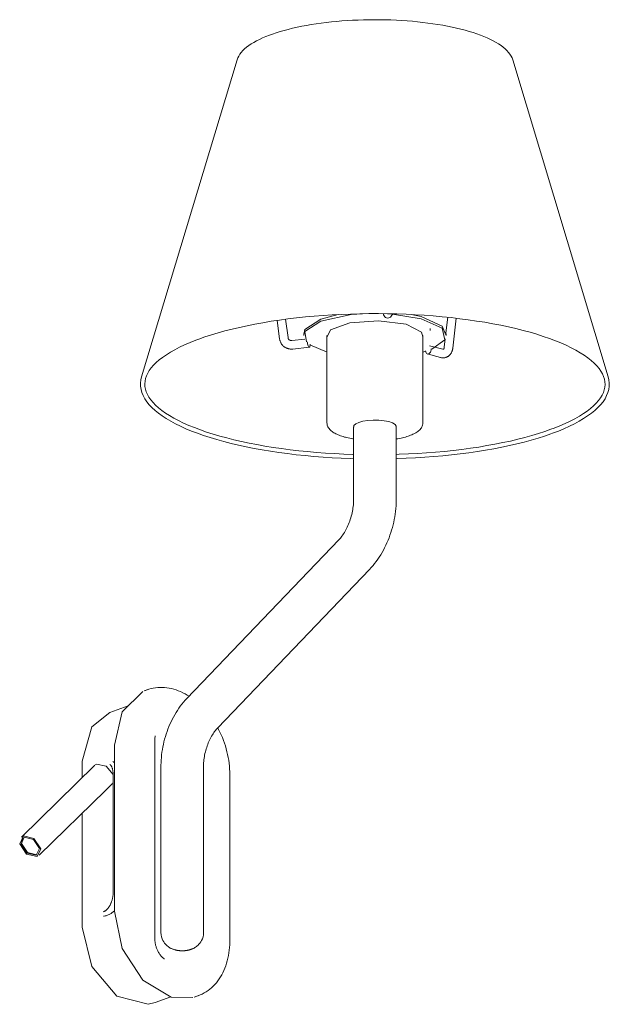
# Model space of a CAD drawing. Header units: millimetres. Extents: x -6760 to -4467, y 0 to 6739.
# Tile 2 of 3: x -5675 to -5399, y 2222 to 2684. Entities that reach past the tile are written whole.
import ezdxf

# ---------------------------------------------------------------- set-up
doc = ezdxf.new("R2010")
doc.units = ezdxf.units.MM
doc.layers.add('E-LITE-EQPM', color=7, linetype='Continuous', lineweight=20)

# ---------------------------------------------------------------- blocks, each defined once
blk = doc.blocks.new('24006-10 - 24006-10 ETERNA Right Chrome_White wall lamp with reader-583244-00 Isometrico PDF')
at = {"layer": 'E-LITE-EQPM', "color": 8, "lineweight": 9, "true_color": 0x808080}
for p, q in [((-2838.97, 2665.08), (-2883.77, 2516.34)), ((-2664.82, 2516.34), (-2709.62, 2665.08)), ((-2820.24, 2542.8), (-2819.05, 2534.15)), ((-2815.09, 2534.71), (-2816.28, 2543.36)), ((-2766.6, 2544.78), (-2765.96, 2545.87)), ((-2752.63, 2543.59), (-2766.02, 2545.76)), ((-2757.31, 2545.58), (-2752.63, 2544.56)), ((-2740.15, 2544.25), (-2740.97, 2536.94)), ((-2737.75, 2529.74), (-2736.17, 2543.81)), ((-2748.3, 2538.02), (-2748.3, 2538.97)), ((-2807.23, 2533.99), (-2813.25, 2533.32)), ((-2807.71, 2536.61), (-2807.71, 2535.63)), ((-2796.8, 2535.63), (-2796.8, 2494.65)), ((-2751.8, 2494.65), (-2751.8, 2535.63)), ((-2741.28, 2534.15), (-2741.73, 2530.2)), ((-2740.88, 2535.63), (-2740.88, 2536.61)), ((-2812.81, 2529.34), (-2805.15, 2530.2)), ((-2804.77, 2531.34), (-2796.77, 2527.89)), ((-2751.86, 2527.88), (-2750.43, 2528.31)), ((-2742.49, 2529.23), (-2748.68, 2530.88)), ((-2749.71, 2527.02), (-2743.52, 2525.37)), ((-2784.3, 2492.89), (-2784.3, 2458.78)), ((-2764.3, 2458.78), (-2764.3, 2492.89)), ((-2791.28, 2439.74), (-2862.54, 2365.35)), ((-2848.09, 2351.52), (-2776.84, 2425.91)), ((-2880.78, 2369.5), (-2882.6, 2368.87)), ((-2881.34, 2369.35), (-2881.98, 2369.11)), ((-2890.09, 2361.87), (-2898.76, 2358.69)), ((-2896.56, 2265.48), (-2896.56, 2343.36)), ((-2877.6, 2345.7), (-2877.6, 2252.63)), ((-2911.67, 2328.23), (-2911.67, 2335.88)), ((-2905.99, 2333.81), (-2904.94, 2334.5)), ((-2905.91, 2333.89), (-2940.23, 2300.22)), ((-2897.17, 2330.01), (-2897.17, 2273.98)), ((-2874.73, 2333.42), (-2874.73, 2255.47)), ((-2854.73, 2255.47), (-2854.73, 2333.42)), ((-2842.39, 2251.71), (-2842.39, 2329.59)), ((-2900.63, 2322.34), (-2897.49, 2325.43)), ((-2897.12, 2325.9), (-2897.25, 2325.7)), ((-2931.86, 2291.69), (-2900.77, 2322.19)), ((-2900.77, 2322.19), (-2900.63, 2322.34)), ((-2911.67, 2258), (-2911.67, 2311.51)), ((-2877.39, 2222.61), (-2870.14, 2225.27)), ((-2859.07, 2225.12), (-2856.6, 2226.04)), ((-2857.85, 2225.52), (-2857.21, 2225.76))]:
    blk.add_line(p, q, dxfattribs=at)
for points in [[(-2709.62, 2665.08, 0), (-2709.95, 2665.98, 0), (-2710.39, 2666.87, 0), (-2710.94, 2667.73, 0), (-2711.58, 2668.58, 0), (-2712.32, 2669.41, 0), (-2713.16, 2670.22, 0), (-2714.1, 2671.01, 0), (-2715.12, 2671.78, 0), (-2716.24, 2672.54, 0), (-2717.45, 2673.27, 0), (-2718.74, 2673.99, 0), (-2720.12, 2674.69, 0), (-2721.58, 2675.36, 0), (-2723.13, 2676.02, 0), (-2724.75, 2676.66, 0), (-2726.45, 2677.27, 0), (-2728.22, 2677.86, 0), (-2730.07, 2678.43, 0), (-2731.99, 2678.98, 0), (-2733.97, 2679.49, 0), (-2736.02, 2679.99, 0), (-2738.12, 2680.46, 0), (-2740.28, 2680.9, 0), (-2742.5, 2681.31, 0), (-2744.77, 2681.69, 0), (-2747.08, 2682.05, 0), (-2749.43, 2682.38, 0), (-2751.83, 2682.67, 0), (-2754.26, 2682.94, 0), (-2756.72, 2683.17, 0), (-2759.21, 2683.38, 0), (-2761.72, 2683.55, 0), (-2764.25, 2683.69, 0), (-2766.8, 2683.8, 0), (-2769.36, 2683.88, 0), (-2771.93, 2683.93, 0), (-2774.5, 2683.94, 0), (-2777.07, 2683.92, 0), (-2779.64, 2683.87, 0), (-2782.2, 2683.79, 0), (-2784.75, 2683.67, 0), (-2787.28, 2683.53, 0), (-2789.78, 2683.35, 0), (-2792.27, 2683.14, 0), (-2794.73, 2682.9, 0), (-2797.15, 2682.63, 0), (-2799.54, 2682.32, 0), (-2801.89, 2681.99, 0), (-2804.19, 2681.63, 0), (-2806.45, 2681.24, 0), (-2808.66, 2680.83, 0), (-2810.81, 2680.38, 0), (-2812.91, 2679.91, 0), (-2814.94, 2679.41, 0), (-2816.92, 2678.89, 0), (-2818.82, 2678.34, 0), (-2820.66, 2677.77, 0), (-2822.42, 2677.18, 0), (-2823.35, 2676.84, 0)], [(-2838.97, 2665.08, 0), (-2838.64, 2665.98, 0), (-2838.2, 2666.87, 0), (-2837.66, 2667.73, 0), (-2837.01, 2668.58, 0), (-2836.27, 2669.41, 0), (-2835.43, 2670.22, 0), (-2834.49, 2671.01, 0), (-2833.47, 2671.78, 0), (-2832.35, 2672.54, 0), (-2831.15, 2673.27, 0), (-2829.85, 2673.99, 0), (-2828.47, 2674.69, 0), (-2827.01, 2675.36, 0), (-2825.47, 2676.02, 0), (-2823.84, 2676.66, 0), (-2823.35, 2676.84, 0)], [(-2856.92, 2534.03, 0), (-2854.05, 2535.04, 0), (-2851.05, 2536.02, 0), (-2847.92, 2536.96, 0), (-2844.68, 2537.86, 0), (-2841.33, 2538.72, 0), (-2837.86, 2539.53, 0), (-2834.29, 2540.31, 0), (-2830.63, 2541.03, 0), (-2826.87, 2541.71, 0), (-2823.03, 2542.35, 0), (-2819.11, 2542.93, 0), (-2815.12, 2543.47, 0), (-2811.06, 2543.95, 0), (-2806.94, 2544.39, 0), (-2802.77, 2544.77, 0), (-2798.56, 2545.1, 0), (-2794.3, 2545.38, 0), (-2790.01, 2545.6, 0), (-2785.7, 2545.77, 0), (-2781.37, 2545.89, 0), (-2777.03, 2545.95, 0), (-2772.68, 2545.96, 0), (-2768.34, 2545.91, 0), (-2764, 2545.81, 0), (-2759.68, 2545.65, 0), (-2755.39, 2545.44, 0), (-2751.12, 2545.18, 0), (-2746.9, 2544.86, 0), (-2742.71, 2544.49, 0), (-2738.58, 2544.07, 0), (-2734.51, 2543.6, 0), (-2730.5, 2543.08, 0), (-2726.56, 2542.5, 0), (-2722.7, 2541.88, 0), (-2718.92, 2541.21, 0), (-2715.23, 2540.5, 0), (-2711.64, 2539.74, 0), (-2708.14, 2538.93, 0), (-2704.76, 2538.08, 0), (-2701.49, 2537.19, 0), (-2698.33, 2536.27, 0), (-2695.3, 2535.3, 0), (-2692.4, 2534.3, 0), (-2689.63, 2533.26, 0), (-2687, 2532.19, 0), (-2684.51, 2531.09, 0), (-2682.16, 2529.96, 0), (-2679.97, 2528.8, 0), (-2677.93, 2527.62, 0), (-2676.05, 2526.42, 0), (-2674.33, 2525.2, 0), (-2672.78, 2523.97, 0), (-2671.39, 2522.72, 0), (-2670.17, 2521.47, 0), (-2669.11, 2520.21, 0), (-2668.23, 2518.95, 0), (-2667.52, 2517.7, 0), (-2666.97, 2516.45, 0), (-2666.59, 2515.2, 0), (-2666.37, 2513.96, 0), (-2666.3, 2512.72, 0), (-2666.4, 2511.49, 0), (-2666.65, 2510.25, 0), (-2667.07, 2509, 0), (-2667.65, 2507.75, 0), (-2668.4, 2506.49, 0), (-2669.31, 2505.23, 0), (-2670.4, 2503.97, 0), (-2671.66, 2502.72, 0), (-2673.08, 2501.48, 0), (-2674.67, 2500.25, 0), (-2676.42, 2499.03, 0), (-2678.34, 2497.84, 0), (-2680.41, 2496.66, 0), (-2682.63, 2495.51, 0), (-2685, 2494.39, 0), (-2687.52, 2493.29, 0), (-2690.18, 2492.23, 0), (-2691.68, 2491.67, 0)], [(-2807.62, 2536.17, 0), (-2807.16, 2538.5, 0), (-2799.73, 2543.39, 0), (-2791.56, 2545.54, 0)], [(-2777.42, 2546.04, 0), (-2785.49, 2545.48, 0), (-2799.73, 2542.41, 0), (-2807.16, 2537.52, 0), (-2806.39, 2532.72, 0)], [(-2796.73, 2535.1, 0), (-2795.09, 2538.32, 0), (-2786.08, 2541.63, 0), (-2772.56, 2542.65, 0), (-2759.7, 2540.99, 0)], [(-2768.33, 2543.89, 0), (-2768.83, 2543.99, 0), (-2769.31, 2544.2, 0), (-2769.72, 2544.53, 0), (-2770.03, 2544.94, 0), (-2770.23, 2545.41, 0), (-2770.29, 2545.9, 0)], [(-2766.62, 2544.74, 0), (-2766.93, 2544.37, 0), (-2767.34, 2544.09, 0), (-2767.82, 2543.93, 0), (-2768.33, 2543.89, 0)], [(-2752.63, 2544.56, 0), (-2742.81, 2540.11, 0), (-2740.96, 2536.05, 0)], [(-2747.61, 2529.34, 0), (-2741.44, 2533.74, 0), (-2742.81, 2539.13, 0), (-2752.63, 2543.59, 0)], [(-2759.7, 2540.99, 0), (-2752.42, 2537.28, 0), (-2751.86, 2535.08, 0)], [(-2784.26, 2479.89, 0), (-2784.59, 2479.89, 0), (-2788.91, 2480.05, 0), (-2793.2, 2480.26, 0), (-2797.47, 2480.52, 0), (-2801.7, 2480.84, 0), (-2805.88, 2481.21, 0), (-2810.01, 2481.63, 0), (-2814.08, 2482.1, 0), (-2818.09, 2482.63, 0), (-2822.03, 2483.2, 0), (-2825.89, 2483.82, 0), (-2829.67, 2484.49, 0), (-2833.36, 2485.21, 0), (-2836.96, 2485.97, 0), (-2840.45, 2486.77, 0), (-2843.83, 2487.62, 0), (-2847.11, 2488.51, 0), (-2850.26, 2489.44, 0), (-2853.29, 2490.4, 0), (-2856.19, 2491.41, 0), (-2858.96, 2492.44, 0), (-2861.6, 2493.51, 0), (-2864.09, 2494.62, 0), (-2866.43, 2495.74, 0), (-2868.62, 2496.9, 0), (-2870.66, 2498.08, 0), (-2872.54, 2499.28, 0), (-2874.26, 2500.5, 0), (-2875.82, 2501.73, 0), (-2877.21, 2502.98, 0), (-2878.43, 2504.23, 0), (-2879.48, 2505.49, 0), (-2880.36, 2506.75, 0), (-2881.07, 2508, 0), (-2881.62, 2509.26, 0), (-2882, 2510.5, 0), (-2882.23, 2511.74, 0), (-2882.29, 2512.98, 0), (-2882.19, 2514.21, 0), (-2881.94, 2515.45, 0), (-2881.52, 2516.7, 0), (-2880.94, 2517.95, 0), (-2880.19, 2519.21, 0), (-2879.28, 2520.47, 0), (-2878.19, 2521.73, 0), (-2876.94, 2522.98, 0), (-2875.51, 2524.22, 0), (-2873.92, 2525.45, 0), (-2872.17, 2526.67, 0), (-2870.26, 2527.86, 0), (-2868.19, 2529.04, 0), (-2865.96, 2530.19, 0), (-2863.59, 2531.31, 0), (-2861.07, 2532.41, 0), (-2858.41, 2533.47, 0), (-2856.92, 2534.03, 0)], [(-2819.05, 2534.15, 0), (-2819.02, 2533.91, 0), (-2818.97, 2533.67, 0), (-2818.91, 2533.43, 0), (-2818.84, 2533.2, 0), (-2818.76, 2532.97, 0), (-2818.67, 2532.74, 0), (-2818.57, 2532.51, 0), (-2818.46, 2532.3, 0), (-2818.35, 2532.08, 0), (-2818.22, 2531.87, 0), (-2818.08, 2531.67, 0), (-2817.94, 2531.47, 0), (-2817.79, 2531.28, 0), (-2817.63, 2531.1, 0), (-2817.46, 2530.92, 0), (-2817.28, 2530.75, 0), (-2817.21, 2530.7, 0)], [(-2814.57, 2533.7, 0), (-2814.62, 2533.74, 0), (-2814.67, 2533.79, 0), (-2814.71, 2533.84, 0), (-2814.75, 2533.89, 0), (-2814.79, 2533.94, 0), (-2814.83, 2534, 0), (-2814.87, 2534.06, 0), (-2814.9, 2534.12, 0), (-2814.94, 2534.18, 0), (-2814.97, 2534.25, 0), (-2814.99, 2534.31, 0), (-2815.02, 2534.38, 0), (-2815.04, 2534.45, 0), (-2815.06, 2534.53, 0), (-2815.08, 2534.6, 0), (-2815.09, 2534.68, 0), (-2815.09, 2534.71, 0)], [(-2813.25, 2533.32, 0), (-2813.33, 2533.31, 0), (-2813.41, 2533.31, 0), (-2813.5, 2533.31, 0), (-2813.57, 2533.31, 0), (-2813.65, 2533.32, 0), (-2813.73, 2533.32, 0), (-2813.8, 2533.34, 0), (-2813.88, 2533.35, 0), (-2813.95, 2533.37, 0), (-2814.02, 2533.39, 0), (-2814.08, 2533.41, 0), (-2814.15, 2533.44, 0), (-2814.21, 2533.46, 0), (-2814.27, 2533.49, 0), (-2814.33, 2533.53, 0), (-2814.39, 2533.56, 0), (-2814.45, 2533.6, 0), (-2814.5, 2533.64, 0), (-2814.55, 2533.68, 0), (-2814.57, 2533.7, 0)], [(-2806.04, 2532.77, 0), (-2806.01, 2532.26, 0), (-2805.95, 2531.75, 0), (-2805.84, 2531.26, 0), (-2805.7, 2530.83, 0), (-2805.54, 2530.5, 0), (-2805.37, 2530.28, 0)], [(-2817.21, 2530.7, 0), (-2817.03, 2530.54, 0), (-2816.83, 2530.39, 0), (-2816.63, 2530.25, 0), (-2816.43, 2530.12, 0), (-2816.21, 2530, 0), (-2816, 2529.88, 0), (-2815.78, 2529.78, 0), (-2815.55, 2529.69, 0), (-2815.32, 2529.61, 0), (-2815.09, 2529.53, 0), (-2814.85, 2529.47, 0), (-2814.61, 2529.42, 0), (-2814.37, 2529.38, 0), (-2814.13, 2529.34, 0), (-2813.89, 2529.32, 0), (-2813.64, 2529.31, 0), (-2813.4, 2529.31, 0), (-2813.15, 2529.32, 0), (-2812.91, 2529.33, 0), (-2812.81, 2529.34, 0)], [(-2805.37, 2530.28, 0), (-2805.19, 2530.2, 0), (-2805.03, 2530.24, 0), (-2804.89, 2530.42, 0), (-2804.79, 2530.72, 0), (-2804.72, 2531.12, 0), (-2804.7, 2531.59, 0)], [(-2750.49, 2528.47, 0), (-2750.45, 2528, 0), (-2750.32, 2527.59, 0), (-2750.11, 2527.27, 0), (-2749.84, 2527.06, 0), (-2749.53, 2526.99, 0), (-2749.2, 2527.05, 0)], [(-2749.2, 2527.05, 0), (-2748.86, 2527.24, 0), (-2748.55, 2527.54, 0), (-2748.28, 2527.94, 0), (-2748.07, 2528.41, 0), (-2747.94, 2528.92, 0), (-2747.9, 2529.42, 0)], [(-2742.2, 2529.22, 0), (-2742.22, 2529.22, 0), (-2742.23, 2529.21, 0), (-2742.25, 2529.21, 0), (-2742.27, 2529.21, 0), (-2742.28, 2529.21, 0), (-2742.31, 2529.21, 0), (-2742.33, 2529.21, 0), (-2742.36, 2529.21, 0), (-2742.39, 2529.21, 0), (-2742.42, 2529.22, 0), (-2742.46, 2529.22, 0), (-2742.49, 2529.23, 0)], [(-2741.73, 2530.2, 0), (-2741.74, 2530.12, 0), (-2741.75, 2530.03, 0), (-2741.77, 2529.95, 0), (-2741.79, 2529.87, 0), (-2741.81, 2529.8, 0), (-2741.83, 2529.73, 0), (-2741.85, 2529.67, 0), (-2741.88, 2529.61, 0), (-2741.9, 2529.56, 0), (-2741.93, 2529.51, 0), (-2741.95, 2529.47, 0), (-2741.98, 2529.43, 0), (-2742, 2529.39, 0), (-2742.03, 2529.36, 0), (-2742.05, 2529.34, 0), (-2742.07, 2529.31, 0), (-2742.09, 2529.29, 0), (-2742.11, 2529.28, 0), (-2742.13, 2529.26, 0), (-2742.14, 2529.25, 0), (-2742.16, 2529.24, 0), (-2742.17, 2529.24, 0), (-2742.19, 2529.23, 0), (-2742.2, 2529.22, 0), (-2742.2, 2529.22, 0)], [(-2740.82, 2525.47, 0), (-2740.6, 2525.56, 0), (-2740.39, 2525.66, 0), (-2740.18, 2525.77, 0), (-2739.98, 2525.89, 0), (-2739.79, 2526.02, 0), (-2739.6, 2526.16, 0), (-2739.42, 2526.31, 0), (-2739.25, 2526.47, 0), (-2739.09, 2526.64, 0), (-2738.94, 2526.82, 0), (-2738.8, 2527, 0), (-2738.67, 2527.19, 0), (-2738.54, 2527.38, 0), (-2738.43, 2527.58, 0), (-2738.32, 2527.78, 0), (-2738.22, 2527.98, 0), (-2738.14, 2528.19, 0), (-2738.06, 2528.41, 0), (-2737.98, 2528.62, 0), (-2737.92, 2528.84, 0), (-2737.87, 2529.06, 0), (-2737.82, 2529.29, 0), (-2737.78, 2529.51, 0), (-2737.75, 2529.74, 0), (-2737.75, 2529.74, 0)], [(-2743.52, 2525.37, 0), (-2743.3, 2525.31, 0), (-2743.07, 2525.27, 0), (-2742.84, 2525.24, 0), (-2742.61, 2525.21, 0), (-2742.38, 2525.21, 0), (-2742.15, 2525.21, 0), (-2741.91, 2525.22, 0), (-2741.68, 2525.25, 0), (-2741.45, 2525.29, 0), (-2741.22, 2525.35, 0), (-2740.99, 2525.41, 0), (-2740.82, 2525.47, 0)], [(-2883.77, 2516.34, 0), (-2884.12, 2514.86, 0), (-2884.28, 2513.37, 0), (-2884.26, 2511.88, 0), (-2884.04, 2510.39, 0), (-2883.63, 2508.92, 0), (-2883.04, 2507.46, 0), (-2882.27, 2506.03, 0), (-2881.33, 2504.61, 0), (-2880.22, 2503.22, 0), (-2878.94, 2501.86, 0), (-2877.49, 2500.52, 0), (-2875.89, 2499.21, 0), (-2874.12, 2497.93, 0), (-2872.2, 2496.67, 0), (-2870.13, 2495.44, 0), (-2867.9, 2494.25, 0), (-2865.54, 2493.08, 0), (-2863.02, 2491.94, 0), (-2860.37, 2490.84, 0), (-2857.58, 2489.78, 0), (-2854.67, 2488.75, 0), (-2851.62, 2487.76, 0), (-2848.45, 2486.81, 0), (-2845.17, 2485.9, 0), (-2841.77, 2485.03, 0), (-2838.27, 2484.2, 0), (-2834.67, 2483.43, 0), (-2830.97, 2482.69, 0), (-2827.18, 2482.01, 0), (-2823.31, 2481.37, 0), (-2819.36, 2480.78, 0), (-2815.34, 2480.24, 0), (-2811.25, 2479.75, 0), (-2807.1, 2479.31, 0), (-2802.91, 2478.93, 0), (-2798.66, 2478.6, 0), (-2794.38, 2478.32, 0), (-2790.07, 2478.09, 0), (-2785.73, 2477.92, 0), (-2784.26, 2477.88, 0)], [(-2664.82, 2516.34, 0), (-2664.47, 2514.86, 0), (-2664.31, 2513.37, 0), (-2664.34, 2511.88, 0), (-2664.56, 2510.39, 0), (-2664.96, 2508.92, 0), (-2665.55, 2507.46, 0), (-2666.32, 2506.03, 0), (-2667.26, 2504.61, 0), (-2668.38, 2503.22, 0), (-2669.66, 2501.86, 0), (-2671.1, 2500.52, 0), (-2672.71, 2499.21, 0), (-2674.47, 2497.93, 0), (-2676.39, 2496.67, 0), (-2678.46, 2495.44, 0), (-2680.69, 2494.25, 0), (-2683.06, 2493.08, 0), (-2685.57, 2491.94, 0), (-2688.22, 2490.84, 0), (-2690.98, 2489.79, 0)], [(-2781.91, 2494.92, 0), (-2779.97, 2495.47, 0), (-2777.65, 2495.84, 0), (-2775.09, 2496.01, 0), (-2772.49, 2495.97, 0), (-2770, 2495.72, 0), (-2767.81, 2495.27, 0), (-2766.06, 2494.67, 0), (-2764.87, 2493.94, 0), (-2764.33, 2493.14, 0), (-2764.3, 2492.78, 0)], [(-2796.8, 2494.65, 0), (-2796.76, 2494.16, 0), (-2796.67, 2493.67, 0), (-2796.52, 2493.21, 0), (-2796.33, 2492.77, 0), (-2796.09, 2492.36, 0), (-2795.81, 2491.97, 0), (-2795.5, 2491.61, 0), (-2795.17, 2491.27, 0), (-2794.8, 2490.95, 0), (-2794.42, 2490.64, 0), (-2794, 2490.35, 0), (-2793.57, 2490.08, 0), (-2793.1, 2489.81, 0), (-2792.62, 2489.56, 0), (-2792.11, 2489.32, 0), (-2791.58, 2489.08, 0), (-2791.02, 2488.86, 0), (-2790.44, 2488.64, 0), (-2789.84, 2488.44, 0), (-2789.22, 2488.24, 0), (-2788.58, 2488.05, 0), (-2788.16, 2487.94, 0)], [(-2784.26, 2492.64, 0), (-2784.13, 2493.46, 0), (-2783.33, 2494.23, 0), (-2781.91, 2494.92, 0)], [(-2751.8, 2494.65, 0), (-2751.83, 2494.16, 0), (-2751.92, 2493.67, 0), (-2752.07, 2493.21, 0), (-2752.27, 2492.77, 0), (-2752.51, 2492.36, 0), (-2752.78, 2491.97, 0), (-2753.09, 2491.61, 0), (-2753.42, 2491.27, 0), (-2753.79, 2490.95, 0), (-2754.18, 2490.64, 0), (-2754.59, 2490.35, 0), (-2755.03, 2490.08, 0), (-2755.49, 2489.81, 0), (-2755.97, 2489.56, 0), (-2756.48, 2489.32, 0), (-2757.02, 2489.08, 0), (-2757.57, 2488.86, 0), (-2758.15, 2488.64, 0), (-2758.75, 2488.44, 0), (-2759.37, 2488.24, 0), (-2760.01, 2488.05, 0), (-2760.68, 2487.88, 0), (-2761.36, 2487.71, 0), (-2762.06, 2487.55, 0), (-2762.78, 2487.4, 0), (-2763.51, 2487.25, 0), (-2764.26, 2487.12, 0), (-2764.33, 2487.11, 0)], [(-2691.68, 2491.67, 0), (-2694.55, 2490.66, 0), (-2697.54, 2489.68, 0), (-2700.67, 2488.74, 0), (-2703.91, 2487.84, 0), (-2707.27, 2486.98, 0), (-2710.73, 2486.17, 0), (-2714.3, 2485.4, 0), (-2717.97, 2484.67, 0), (-2721.72, 2483.99, 0), (-2725.56, 2483.35, 0), (-2729.48, 2482.77, 0), (-2733.48, 2482.23, 0), (-2737.53, 2481.75, 0), (-2741.65, 2481.31, 0), (-2745.82, 2480.93, 0), (-2750.04, 2480.6, 0), (-2754.29, 2480.32, 0), (-2758.58, 2480.1, 0), (-2762.89, 2479.93, 0), (-2764.33, 2479.89, 0)], [(-2784.26, 2487.11, 0), (-2784.68, 2487.18, 0), (-2785.42, 2487.32, 0), (-2786.15, 2487.46, 0), (-2786.86, 2487.62, 0), (-2787.55, 2487.78, 0), (-2788.16, 2487.94, 0)], [(-2764.33, 2477.88, 0), (-2763.9, 2477.89, 0), (-2759.56, 2478.05, 0), (-2755.24, 2478.26, 0), (-2750.95, 2478.53, 0), (-2746.7, 2478.84, 0), (-2742.49, 2479.22, 0), (-2738.33, 2479.64, 0), (-2734.23, 2480.12, 0), (-2730.19, 2480.64, 0), (-2726.22, 2481.22, 0), (-2722.33, 2481.85, 0), (-2718.52, 2482.52, 0), (-2714.8, 2483.25, 0), (-2711.17, 2484.01, 0), (-2707.65, 2484.83, 0), (-2704.23, 2485.69, 0), (-2700.91, 2486.59, 0), (-2697.72, 2487.53, 0), (-2694.64, 2488.51, 0), (-2691.7, 2489.53, 0), (-2690.98, 2489.79, 0)], [(-2791.28, 2439.74, 0), (-2790.91, 2440.15, 0), (-2790.53, 2440.59, 0), (-2790.14, 2441.06, 0), (-2789.76, 2441.56, 0), (-2789.39, 2442.09, 0), (-2789.01, 2442.64, 0), (-2788.65, 2443.22, 0), (-2788.29, 2443.83, 0), (-2787.94, 2444.46, 0), (-2787.6, 2445.11, 0), (-2787.27, 2445.78, 0), (-2786.95, 2446.46, 0), (-2786.65, 2447.17, 0), (-2786.37, 2447.89, 0), (-2786.1, 2448.62, 0), (-2785.84, 2449.36, 0), (-2785.61, 2450.12, 0), (-2785.39, 2450.88, 0), (-2785.19, 2451.64, 0), (-2785.01, 2452.41, 0), (-2784.85, 2453.18, 0), (-2784.71, 2453.95, 0), (-2784.59, 2454.72, 0), (-2784.49, 2455.49, 0), (-2784.41, 2456.24, 0), (-2784.36, 2456.99, 0), (-2784.32, 2457.73, 0), (-2784.3, 2458.46, 0), (-2784.3, 2458.78, 0)], [(-2776.84, 2425.91, 0), (-2776.01, 2426.81, 0), (-2775.2, 2427.73, 0), (-2774.43, 2428.69, 0), (-2773.68, 2429.68, 0), (-2772.95, 2430.69, 0), (-2772.26, 2431.72, 0), (-2771.59, 2432.78, 0), (-2770.95, 2433.86, 0), (-2770.33, 2434.96, 0), (-2769.75, 2436.08, 0), (-2769.19, 2437.22, 0), (-2768.66, 2438.38, 0), (-2768.16, 2439.55, 0), (-2767.69, 2440.74, 0), (-2767.25, 2441.94, 0), (-2766.83, 2443.15, 0), (-2766.45, 2444.38, 0), (-2766.1, 2445.61, 0), (-2765.77, 2446.86, 0), (-2765.48, 2448.11, 0), (-2765.22, 2449.36, 0), (-2764.99, 2450.62, 0), (-2764.8, 2451.89, 0), (-2764.63, 2453.15, 0), (-2764.5, 2454.42, 0), (-2764.4, 2455.69, 0), (-2764.33, 2456.95, 0), (-2764.3, 2458.21, 0), (-2764.3, 2458.78, 0)], [(-2883.24, 2368.6, 0), (-2892.99, 2359.03, 0), (-2896.56, 2343.36, 0)], [(-2861.51, 2366.41, 0), (-2862.34, 2366.92, 0), (-2863.39, 2367.51, 0), (-2864.44, 2368.04, 0), (-2865.5, 2368.53, 0), (-2866.57, 2368.96, 0), (-2867.65, 2369.34, 0), (-2868.72, 2369.67, 0), (-2869.8, 2369.95, 0), (-2870.89, 2370.17, 0), (-2871.97, 2370.34, 0), (-2873.04, 2370.45, 0), (-2874.11, 2370.5, 0), (-2875.18, 2370.51, 0), (-2876.24, 2370.45, 0), (-2877.28, 2370.34, 0), (-2878.31, 2370.18, 0), (-2879.33, 2369.96, 0), (-2880.34, 2369.68, 0), (-2881.32, 2369.35, 0), (-2881.34, 2369.35, 0)], [(-2862.54, 2365.35, 0), (-2863.35, 2364.47, 0), (-2864.13, 2363.57, 0), (-2864.89, 2362.64, 0), (-2865.62, 2361.68, 0), (-2866.32, 2360.7, 0), (-2867, 2359.69, 0), (-2867.65, 2358.67, 0), (-2868.27, 2357.62, 0), (-2868.87, 2356.55, 0), (-2869.43, 2355.46, 0), (-2869.98, 2354.35, 0), (-2870.49, 2353.23, 0), (-2870.98, 2352.09, 0), (-2871.43, 2350.93, 0), (-2871.86, 2349.77, 0), (-2872.27, 2348.59, 0), (-2872.64, 2347.4, 0), (-2872.98, 2346.2, 0), (-2873.29, 2345, 0), (-2873.58, 2343.78, 0), (-2873.83, 2342.56, 0), (-2874.05, 2341.34, 0), (-2874.24, 2340.11, 0), (-2874.4, 2338.88, 0), (-2874.53, 2337.65, 0), (-2874.63, 2336.42, 0), (-2874.69, 2335.2, 0), (-2874.72, 2333.97, 0), (-2874.73, 2333.42, 0)], [(-2898.76, 2358.69, 0), (-2907.17, 2351.98, 0), (-2911.67, 2335.88, 0)], [(-2848.09, 2351.52, 0), (-2848.45, 2351.13, 0), (-2848.81, 2350.72, 0), (-2849.17, 2350.27, 0), (-2849.53, 2349.8, 0), (-2849.89, 2349.3, 0), (-2850.24, 2348.77, 0), (-2850.59, 2348.22, 0), (-2850.93, 2347.65, 0), (-2851.26, 2347.05, 0), (-2851.59, 2346.43, 0), (-2851.9, 2345.8, 0), (-2852.2, 2345.14, 0), (-2852.48, 2344.47, 0), (-2852.76, 2343.78, 0), (-2853.01, 2343.09, 0), (-2853.25, 2342.38, 0), (-2853.48, 2341.66, 0), (-2853.69, 2340.94, 0), (-2853.87, 2340.21, 0), (-2854.05, 2339.48, 0), (-2854.2, 2338.74, 0), (-2854.33, 2338.01, 0), (-2854.45, 2337.28, 0), (-2854.54, 2336.55, 0), (-2854.62, 2335.83, 0), (-2854.67, 2335.12, 0), (-2854.71, 2334.42, 0), (-2854.73, 2333.73, 0), (-2854.73, 2333.42, 0)], [(-2842.39, 2329.59, 0), (-2842.41, 2330.92, 0), (-2842.48, 2332.26, 0), (-2842.58, 2333.6, 0), (-2842.73, 2334.95, 0), (-2842.92, 2336.3, 0), (-2843.15, 2337.65, 0), (-2843.42, 2339, 0), (-2843.74, 2340.34, 0), (-2844.09, 2341.68, 0), (-2844.48, 2343.01, 0), (-2844.91, 2344.33, 0), (-2845.38, 2345.63, 0), (-2845.89, 2346.93, 0), (-2846.43, 2348.2, 0), (-2847.01, 2349.46, 0), (-2847.63, 2350.7, 0), (-2848.07, 2351.54, 0)], [(-2877.43, 2347.73, 0), (-2877.49, 2347.31, 0), (-2877.54, 2346.89, 0), (-2877.57, 2346.48, 0), (-2877.59, 2346.07, 0), (-2877.6, 2345.7, 0)], [(-2904.94, 2334.5, 0), (-2900.43, 2333.61, 0), (-2897.13, 2329.7, 0)], [(-2898.7, 2334.31, 0), (-2898.62, 2334.26, 0), (-2898.54, 2334.2, 0), (-2898.46, 2334.13, 0), (-2898.38, 2334.05, 0), (-2898.3, 2333.97, 0), (-2898.21, 2333.87, 0), (-2898.12, 2333.75, 0), (-2898.04, 2333.63, 0), (-2897.95, 2333.49, 0), (-2897.87, 2333.34, 0), (-2897.79, 2333.18, 0), (-2897.71, 2333.01, 0), (-2897.63, 2332.83, 0), (-2897.56, 2332.63, 0), (-2897.5, 2332.42, 0), (-2897.43, 2332.21, 0), (-2897.38, 2331.98, 0), (-2897.33, 2331.74, 0), (-2897.28, 2331.5, 0), (-2897.25, 2331.24, 0), (-2897.22, 2330.98, 0), (-2897.19, 2330.71, 0), (-2897.18, 2330.44, 0), (-2897.17, 2330.16, 0), (-2897.17, 2330.01, 0)], [(-2897.31, 2335.79, 0), (-2896.96, 2335.53, 0), (-2896.63, 2335.26, 0), (-2896.56, 2335.19, 0)], [(-2939.26, 2300.83, 0), (-2941.01, 2297.16, 0), (-2937.79, 2292.29, 0), (-2932.83, 2291.09, 0)], [(-2933.25, 2291.72, 0), (-2937.56, 2292.77, 0), (-2940.36, 2297, 0), (-2938.84, 2300.19, 0)], [(-2933.02, 2291.95, 0), (-2937.33, 2293, 0), (-2940.13, 2297.23, 0), (-2939.66, 2299.66, 0)], [(-2932.83, 2291.09, 0), (-2931.08, 2294.76, 0), (-2934.3, 2299.63, 0), (-2939.26, 2300.83, 0)], [(-2938.84, 2300.19, 0), (-2934.52, 2299.15, 0), (-2931.73, 2294.91, 0), (-2933.25, 2291.72, 0)], [(-2901.61, 2265.22, 0), (-2901.48, 2265.27, 0), (-2901.35, 2265.33, 0), (-2901.21, 2265.41, 0), (-2901.06, 2265.49, 0), (-2900.91, 2265.58, 0), (-2900.76, 2265.69, 0), (-2900.6, 2265.81, 0), (-2900.44, 2265.94, 0), (-2900.28, 2266.08, 0), (-2900.12, 2266.24, 0), (-2899.96, 2266.4, 0), (-2899.8, 2266.58, 0), (-2899.64, 2266.77, 0), (-2899.48, 2266.96, 0), (-2899.32, 2267.17, 0), (-2899.17, 2267.39, 0), (-2899.01, 2267.62, 0), (-2898.87, 2267.86, 0), (-2898.72, 2268.1, 0), (-2898.58, 2268.35, 0), (-2898.45, 2268.62, 0), (-2898.32, 2268.88, 0), (-2898.2, 2269.16, 0), (-2898.08, 2269.44, 0), (-2897.97, 2269.72, 0), (-2897.86, 2270.01, 0), (-2897.76, 2270.31, 0), (-2897.67, 2270.6, 0), (-2897.59, 2270.9, 0), (-2897.51, 2271.2, 0), (-2897.44, 2271.51, 0), (-2897.38, 2271.81, 0), (-2897.32, 2272.11, 0), (-2897.28, 2272.42, 0), (-2897.24, 2272.72, 0), (-2897.21, 2273.02, 0), (-2897.19, 2273.31, 0), (-2897.17, 2273.61, 0), (-2897.17, 2273.9, 0), (-2897.17, 2273.98, 0)], [(-2899.8, 2263.55, 0), (-2899.44, 2263.7, 0), (-2899.09, 2263.86, 0), (-2898.76, 2264.03, 0), (-2898.45, 2264.2, 0), (-2898.15, 2264.39, 0), (-2897.87, 2264.59, 0), (-2897.6, 2264.79, 0), (-2897.35, 2265, 0), (-2897.11, 2265.21, 0), (-2896.88, 2265.43, 0), (-2896.77, 2265.54, 0)], [(-2896.56, 2265.48, 0), (-2892.99, 2247.91, 0), (-2883.24, 2233.14, 0), (-2869.92, 2225.13, 0), (-2859.72, 2224.95, 0)], [(-2901.74, 2263.12, 0), (-2901.31, 2263.17, 0), (-2900.89, 2263.24, 0), (-2900.48, 2263.34, 0), (-2900.09, 2263.46, 0), (-2899.8, 2263.55, 0)], [(-2911.67, 2258, 0), (-2907.17, 2239.49, 0), (-2895.37, 2225.65, 0), (-2880.78, 2221.76, 0), (-2877.36, 2222.62, 0)], [(-2874.73, 2255.47, 0), (-2874.66, 2254.43, 0), (-2874.47, 2253.45, 0), (-2874.18, 2252.54, 0), (-2873.82, 2251.73, 0), (-2873.41, 2251.03, 0), (-2872.99, 2250.43, 0), (-2872.56, 2249.92, 0), (-2872.14, 2249.5, 0), (-2871.73, 2249.14, 0), (-2871.35, 2248.84, 0), (-2870.99, 2248.58, 0), (-2870.65, 2248.37, 0), (-2870.33, 2248.18, 0), (-2870.02, 2248.03, 0), (-2869.73, 2247.89, 0), (-2869.46, 2247.77, 0), (-2869.2, 2247.66, 0), (-2868.95, 2247.57, 0), (-2868.71, 2247.49, 0), (-2868.48, 2247.41, 0), (-2868.25, 2247.35, 0), (-2868.11, 2247.31, 0)], [(-2854.73, 2255.47, 0), (-2854.79, 2254.43, 0), (-2854.98, 2253.45, 0), (-2855.27, 2252.54, 0), (-2855.64, 2251.73, 0), (-2856.04, 2251.03, 0), (-2856.47, 2250.43, 0), (-2856.9, 2249.92, 0), (-2857.32, 2249.5, 0), (-2857.72, 2249.14, 0), (-2858.1, 2248.84, 0), (-2858.47, 2248.58, 0), (-2858.81, 2248.37, 0), (-2859.13, 2248.18, 0), (-2859.43, 2248.03, 0), (-2859.72, 2247.89, 0), (-2860, 2247.77, 0), (-2860.26, 2247.66, 0), (-2860.51, 2247.57, 0), (-2860.75, 2247.49, 0), (-2860.98, 2247.41, 0), (-2861.21, 2247.35, 0), (-2861.42, 2247.29, 0), (-2861.64, 2247.24, 0), (-2861.84, 2247.19, 0), (-2862.05, 2247.14, 0), (-2862.25, 2247.11, 0), (-2862.45, 2247.07, 0), (-2862.64, 2247.04, 0), (-2862.83, 2247.01, 0), (-2863.02, 2246.99, 0), (-2863.21, 2246.97, 0), (-2863.4, 2246.95, 0), (-2863.58, 2246.93, 0), (-2863.77, 2246.92, 0), (-2863.95, 2246.91, 0), (-2864.13, 2246.9, 0), (-2864.31, 2246.89, 0), (-2864.5, 2246.89, 0), (-2864.68, 2246.89, 0), (-2864.86, 2246.89, 0), (-2865.04, 2246.89, 0), (-2865.23, 2246.9, 0), (-2865.41, 2246.9, 0), (-2865.59, 2246.91, 0), (-2865.78, 2246.92, 0), (-2865.96, 2246.94, 0), (-2866.15, 2246.96, 0), (-2866.33, 2246.98, 0), (-2866.52, 2247, 0), (-2866.71, 2247.03, 0), (-2866.91, 2247.05, 0), (-2867.1, 2247.09, 0), (-2867.3, 2247.12, 0), (-2867.5, 2247.16, 0), (-2867.71, 2247.21, 0), (-2867.92, 2247.26, 0), (-2868.11, 2247.31, 0)], [(-2877.6, 2252.63, 0), (-2877.59, 2252.23, 0), (-2877.57, 2251.84, 0), (-2877.54, 2251.45, 0), (-2877.5, 2251.07, 0), (-2877.45, 2250.69, 0), (-2877.38, 2250.32, 0), (-2877.31, 2249.95, 0), (-2877.22, 2249.58, 0), (-2877.13, 2249.22, 0), (-2877.02, 2248.86, 0), (-2876.91, 2248.51, 0), (-2876.78, 2248.16, 0), (-2876.65, 2247.81, 0), (-2876.5, 2247.47, 0), (-2876.34, 2247.13, 0), (-2876.18, 2246.79, 0), (-2876, 2246.46, 0), (-2875.81, 2246.13, 0), (-2875.61, 2245.81, 0), (-2875.4, 2245.49, 0), (-2875.18, 2245.17, 0), (-2874.95, 2244.86, 0), (-2874.7, 2244.55, 0), (-2874.44, 2244.24, 0), (-2874.17, 2243.94, 0), (-2873.89, 2243.65, 0), (-2873.59, 2243.36, 0), (-2873.28, 2243.08, 0), (-2873.14, 2242.96, 0)], [(-2857.21, 2225.76, 0), (-2856.24, 2226.14, 0), (-2855.3, 2226.58, 0), (-2854.38, 2227.07, 0), (-2853.49, 2227.61, 0), (-2852.62, 2228.21, 0), (-2851.78, 2228.85, 0), (-2850.96, 2229.54, 0), (-2850.18, 2230.27, 0), (-2849.44, 2231.05, 0), (-2848.72, 2231.88, 0), (-2848.04, 2232.75, 0), (-2847.39, 2233.66, 0), (-2846.78, 2234.61, 0), (-2846.21, 2235.59, 0), (-2845.67, 2236.61, 0), (-2845.18, 2237.67, 0), (-2844.72, 2238.76, 0), (-2844.3, 2239.88, 0), (-2843.93, 2241.02, 0), (-2843.59, 2242.2, 0), (-2843.29, 2243.4, 0), (-2843.04, 2244.63, 0), (-2842.83, 2245.87, 0), (-2842.66, 2247.14, 0), (-2842.53, 2248.42, 0), (-2842.44, 2249.72, 0), (-2842.4, 2251.03, 0), (-2842.39, 2251.71, 0)]]:
    blk.add_polyline3d(points, dxfattribs=at)

msp = doc.modelspace()

# ---------------------------------------------------------------- block references
at = {"layer": 'E-LITE-EQPM', "color": 8, "lineweight": 9, "true_color": 0x808080}
msp.add_blockref('24006-10 - 24006-10 ETERNA Right Chrome_White wall lamp with reader-583244-00 Isometrico PDF', (-2734.35, 0), dxfattribs=at)

doc.saveas('drawing.dxf')
